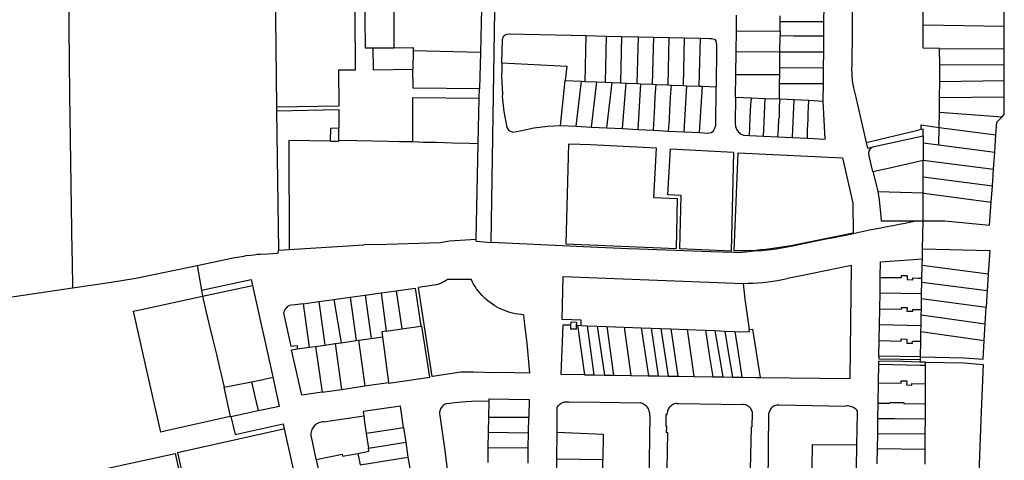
# Model space of a CAD drawing. Header units: inches. Extents: x 210911 to 224988, y 571697 to 586201.
# Tile 124 of 256: x 221156 to 221768, y 575545 to 575819. Entities that reach past the tile are written whole.
import ezdxf

# ---------------------------------------------------------------- set-up
doc = ezdxf.new("R2010")
doc.units = ezdxf.units.IN
doc.header["$MEASUREMENT"] = 0

msp = doc.modelspace()

# ---------------------------------------------------------------- linework, layer by layer
for points in [[(221449.23, 575680.268), (221453.321, 575942.661)], [(221717.53, 575863.315), (221680.651, 575878.183), (221673.475, 575873.801), (221672.524, 575872.43), (221672.568, 575871.238), (221673.432, 575867.882), (221673.968, 575864.68), (221673.879, 575858.067), (221673.292, 575789.549), (221673.208, 575788.592), (221673.589, 575780.564), (221674.339, 575776.416), (221675.319, 575772.181), (221682.302, 575742.287)], [(221186.372, 575855.554), (221187.316, 575771.932), (221188.724, 575674.426), (221188.797, 575668.747), (221189.121, 575651.988)], [(221314.816, 575856.624), (221315.914, 575764.496)], [(221315.914, 575764.496), (221354.741, 575765.22), (221354.67, 575787.488), (221365.027, 575787.481), (221364.502, 575857.188)], [(221370.395, 575857.182), (221370.874, 575801.166), (221375.635, 575801.19)], [(221388.469, 575857.391), (221388.51, 575857.399), (221388.849, 575857.461), (221391.587, 575857.399), (221394.445, 575857.277), (221438.096, 575857.34), (221439.804, 575857.052), (221440.875, 575856.516), (221442.243, 575855.502), (221443.075, 575854.192), (221443.491, 575853.001), (221443.75, 575850.919), (221443.675, 575844.087), (221442.53, 575798.213)], [(221388.469, 575857.391), (221388.748, 575801.266)], [(221717.651, 575815.38), (221717.657, 575836.185)], [(221656.008, 575817.559), (221656.075, 575826.724)], [(221768.044, 575814.693), (221768.011, 575830.577)], [(221601.62, 575811.694), (221601.74, 575821.542)], [(221628.744, 575817.558), (221628.756, 575821.072)], [(221087.828, 575816.734), (221092.56, 575796.307), (221123.349, 575653.812), (221124.1, 575650.194), (221124.738, 575647.961), (221126.241, 575645.951), (221127.723, 575644.735), (221129.23, 575644.14), (221130.561, 575643.746), (221133.016, 575643.766), (221135.9, 575644.265), (221189.121, 575651.988)], [(221628.722, 575811.581), (221628.724, 575812.077), (221628.744, 575817.558)], [(221628.744, 575817.558), (221656.008, 575817.559)], [(221655.951, 575808.624), (221656.008, 575817.559)], [(221727.908, 575800.774), (221717.655, 575800.952), (221717.651, 575815.38)], [(221717.651, 575815.38), (221768.044, 575814.693)], [(221768.079, 575800.569), (221768.044, 575814.693)], [(221455.893, 575791.929), (221456.29, 575806.291), (221456.99, 575808.345), (221457.85, 575809.272), (221458.982, 575809.648), (221460.475, 575809.918), (221508.329, 575808.805)], [(221507.548, 575780.273), (221508.329, 575808.805)], [(221508.329, 575808.805), (221520.924, 575808.512)], [(221520.275, 575779.746), (221520.924, 575808.512)], [(221520.924, 575808.512), (221530.385, 575808.292)], [(221529.875, 575779.35), (221530.385, 575808.292)], [(221530.385, 575808.292), (221540.727, 575808.052)], [(221540.001, 575778.931), (221540.727, 575808.052)], [(221540.727, 575808.052), (221550.347, 575807.828)], [(221549.572, 575778.535), (221550.347, 575807.828)], [(221550.347, 575807.828), (221559.934, 575807.605)], [(221559.257, 575778.135), (221559.934, 575807.605)], [(221559.934, 575807.605), (221569.439, 575807.384)], [(221568.741, 575777.743), (221569.439, 575807.384)], [(221569.439, 575807.384), (221579.325, 575807.154)], [(221578.571, 575777.336), (221579.325, 575807.154)], [(221579.325, 575807.154), (221584.927, 575807.024), (221586.183, 575806.951), (221587.272, 575806.848), (221588.011, 575806.553), (221588.919, 575805.561), (221589.316, 575802.891), (221589.239, 575801.421), (221589.079, 575776.902)], [(221601.463, 575798.821), (221601.62, 575811.694)], [(221601.62, 575811.694), (221628.722, 575811.581)], [(221628.654, 575798.582), (221628.736, 575808.747)], [(221628.722, 575811.581), (221628.736, 575808.747)], [(221628.736, 575808.747), (221637.317, 575808.705), (221655.951, 575808.624)], [(221655.86, 575798.586), (221655.861, 575798.731), (221655.951, 575808.624)], [(221375.635, 575801.19), (221388.498, 575801.265), (221388.748, 575801.266)], [(221375.635, 575801.19), (221375.861, 575787.589), (221400.648, 575787.81)], [(221388.748, 575801.266), (221400.793, 575801.336), (221400.771, 575799.278)], [(221727.928, 575790.699), (221727.908, 575800.774)], [(221727.908, 575800.774), (221768.079, 575800.569)], [(221768.079, 575790.796), (221768.079, 575800.569)], [(221400.771, 575799.278), (221400.648, 575787.81)], [(221442.53, 575798.213), (221400.771, 575799.278)], [(221442.53, 575798.213), (221441.968, 575775.672)], [(221601.29, 575784.621), (221601.463, 575798.821)], [(221601.463, 575798.821), (221628.654, 575798.582)], [(221628.611, 575788.708), (221628.618, 575792.265), (221628.654, 575798.582)], [(221628.654, 575798.582), (221655.86, 575798.586)], [(221655.799, 575788.848), (221655.86, 575798.586)], [(221455.893, 575791.929), (221455.816, 575786.886), (221455.741, 575783.745), (221455.798, 575779.643), (221456.18, 575772.558), (221456.118, 575771.005), (221457.203, 575761.691), (221459.003, 575751.735), (221460.223, 575749.728), (221462.684, 575748.674), (221467.168, 575749.699), (221475.785, 575751.558), (221484.499, 575752.406), (221492.364, 575752.971)], [(221455.893, 575791.929), (221496.237, 575789.827), (221495.286, 575780.78)], [(221628.603, 575784.497), (221628.611, 575788.708)], [(221628.611, 575788.708), (221655.799, 575788.848)], [(221655.681, 575779), (221655.799, 575788.848)], [(221727.928, 575790.699), (221768.079, 575790.796)], [(221727.962, 575780.311), (221727.928, 575790.699)], [(221768.078, 575780.934), (221768.079, 575790.796)], [(221441.968, 575775.672), (221400.712, 575776.057), (221400.648, 575787.81)], [(221601.119, 575770.591), (221601.29, 575784.621)], [(221601.29, 575784.621), (221628.603, 575784.497)], [(221628.49, 575778.965), (221628.603, 575784.497)], [(221492.364, 575752.971), (221495.286, 575780.78)], [(221495.286, 575780.78), (221505.342, 575780.364)], [(221502.026, 575752.47), (221505.342, 575780.364)], [(221505.342, 575780.364), (221507.548, 575780.273)], [(221507.548, 575780.273), (221514.876, 575779.97)], [(221511.655, 575751.97), (221514.876, 575779.97)], [(221514.876, 575779.97), (221520.275, 575779.746)], [(221520.275, 575779.746), (221524.428, 575779.575)], [(221521.141, 575751.477), (221524.428, 575779.575)], [(221524.428, 575779.575), (221529.875, 575779.35)], [(221529.875, 575779.35), (221533.193, 575779.212)], [(221530.934, 575750.969), (221533.193, 575779.212)], [(221533.193, 575779.212), (221540.001, 575778.931)], [(221540.001, 575778.931), (221542.272, 575778.837)], [(221540.521, 575750.471), (221542.272, 575778.837)], [(221542.272, 575778.837), (221549.572, 575778.535)], [(221549.572, 575778.535), (221551.694, 575778.447)], [(221550.166, 575749.97), (221550.904, 575764.867), (221551.195, 575771.191), (221551.694, 575778.447)], [(221551.694, 575778.447), (221559.257, 575778.135)], [(221559.257, 575778.135), (221561.312, 575778.05)], [(221559.412, 575749.49), (221559.941, 575756.336), (221560.191, 575763.09), (221560.374, 575766.032), (221560.696, 575770.591), (221561.312, 575778.05)], [(221561.312, 575778.05), (221568.741, 575777.743)], [(221568.741, 575777.743), (221570.861, 575777.655)], [(221569.145, 575748.985), (221570.861, 575777.655)], [(221570.861, 575777.655), (221578.571, 575777.336)], [(221578.571, 575777.336), (221580.509, 575777.256)], [(221578.751, 575748.486), (221580.509, 575777.256)], [(221578.751, 575748.486), (221583.825, 575748.223), (221586.148, 575748.643), (221587.457, 575749.693), (221588.295, 575751.216), (221588.923, 575752.957), (221589.079, 575776.902)], [(221580.509, 575777.256), (221589.079, 575776.902)], [(221628.296, 575769.403), (221628.49, 575778.965)], [(221628.49, 575778.965), (221645.597, 575778.987), (221655.681, 575779)], [(221655.581, 575768.097), (221655.681, 575779)], [(221727.896, 575770.321), (221727.962, 575780.311)], [(221727.962, 575780.311), (221768.078, 575780.934)], [(221768.078, 575770.651), (221768.078, 575780.934)], [(221400.466, 575742.892), (221400.607, 575770.361), (221441.847, 575769.962)], [(221441.255, 575741.682), (221441.847, 575769.962)], [(221441.847, 575769.962), (221441.968, 575775.672)], [(221601.119, 575770.591), (221600.921, 575754.356), (221600.999, 575752.271), (221601.886, 575750.204), (221602.903, 575748.846), (221603.604, 575748.287), (221604.007, 575747.717), (221606.076, 575746.935), (221609.652, 575746.757)], [(221601.119, 575770.591), (221610.925, 575770.163)], [(221609.652, 575746.757), (221609.887, 575751.705), (221610.254, 575758.318), (221610.409, 575762.171), (221610.596, 575765.852), (221610.925, 575770.163)], [(221610.925, 575770.163), (221619.562, 575769.785)], [(221618.531, 575746.315), (221619.092, 575759.454), (221619.333, 575765.519), (221619.562, 575769.785)], [(221619.562, 575769.785), (221628.296, 575769.403)], [(221727.719, 575761.274), (221727.896, 575770.321)], [(221727.896, 575770.321), (221768.078, 575770.651)], [(221766.722, 575758.387), (221768.077, 575759.785), (221768.078, 575770.651)], [(221315.914, 575764.496), (221315.945, 575761.976)], [(221627.442, 575745.872), (221627.683, 575750.88), (221627.967, 575757.358), (221628.293, 575757.711), (221628.492, 575765.061), (221628.77, 575769.384)], [(221628.296, 575769.403), (221628.77, 575769.384)], [(221628.77, 575769.384), (221637.489, 575769.11)], [(221636.402, 575745.425), (221637.489, 575769.11)], [(221637.489, 575769.11), (221646.551, 575768.603)], [(221645.714, 575744.962), (221645.793, 575750.09), (221646.106, 575756.797), (221646.261, 575760.62), (221646.34, 575764.338), (221646.551, 575768.603)], [(221645.714, 575744.962), (221656.799, 575744.426), (221655.581, 575768.097)], [(221646.551, 575768.603), (221655.581, 575768.097)], [(221315.945, 575761.976), (221354.591, 575762.8), (221354.575, 575751.373)], [(221315.945, 575761.976), (221316.994, 575675.44)], [(221727.56, 575751.751), (221727.719, 575761.274)], [(221727.719, 575761.274), (221766.722, 575758.387)], [(221762.836, 575747.057), (221763.393, 575755.019), (221766.722, 575758.387)], [(221349.457, 575743.277), (221349.662, 575751.36), (221354.575, 575751.373)], [(221354.565, 575743.799), (221354.575, 575751.373)], [(221492.364, 575752.971), (221502.026, 575752.47)], [(221502.026, 575752.47), (221511.655, 575751.97)], [(221511.655, 575751.97), (221521.141, 575751.477)], [(221521.141, 575751.477), (221530.934, 575750.969)], [(221716.451, 575750.558), (221716.326, 575753.237)], [(221716.326, 575753.237), (221727.56, 575751.751)], [(221727.32, 575740.884), (221727.56, 575751.751)], [(221727.56, 575751.751), (221762.836, 575747.057)], [(221530.934, 575750.969), (221540.521, 575750.471)], [(221540.521, 575750.471), (221550.166, 575749.97)], [(221550.166, 575749.97), (221559.412, 575749.49)], [(221559.412, 575749.49), (221569.145, 575748.985)], [(221569.145, 575748.985), (221578.751, 575748.486)], [(221609.652, 575746.757), (221618.531, 575746.315)], [(221618.531, 575746.315), (221627.442, 575745.872)], [(221627.442, 575745.872), (221636.402, 575745.425)], [(221636.402, 575745.425), (221645.714, 575744.962)], [(221682.302, 575742.287), (221713.555, 575749.857), (221716.451, 575750.558)], [(221687.237, 575739.771), (221717.63, 575746.46)], [(221716.451, 575750.558), (221717.632, 575750.844)], [(221717.63, 575746.46), (221717.628, 575742.058)], [(221717.63, 575746.46), (221717.632, 575750.844)], [(221762.092, 575736.338), (221762.836, 575747.057)], [(221349.457, 575743.277), (221323.451, 575743.628), (221323.742, 575675.857)], [(221349.457, 575743.277), (221354.581, 575743.208), (221354.565, 575743.799)], [(221354.565, 575743.799), (221365.756, 575743.668), (221385.34, 575743.172), (221392.364, 575742.927), (221399.805, 575742.919), (221400.466, 575742.892)], [(221400.466, 575742.892), (221407.127, 575742.614), (221415.342, 575742.487), (221425.163, 575742.179), (221435.818, 575741.871), (221441.255, 575741.682)], [(221440.013, 575682.233), (221441.255, 575741.682)], [(221565.02, 575707.44), (221550.36, 575708.02), (221552.04, 575738.74), (221510.95, 575740.89), (221504.56, 575741.2), (221497.38, 575741.25), (221495.66, 575679.34), (221564.29, 575676.41), (221565.02, 575707.44)], [(221682.302, 575742.287), (221683.102, 575738.862), (221687.237, 575739.771)], [(221686.47, 575724.377), (221684.174, 575734.115), (221683.923, 575735.74), (221684.098, 575737.143), (221684.883, 575738.484), (221685.993, 575739.456), (221687.237, 575739.771)], [(221717.628, 575742.058), (221717.651, 575731.466)], [(221717.628, 575742.058), (221727.32, 575740.884)], [(221727.32, 575740.884), (221762.092, 575736.338)], [(221567.23, 575709.46), (221558.98, 575709.77), (221560.65, 575738.35), (221599.71, 575736.27), (221598.37, 575674.93), (221566.43, 575676.33), (221567.23, 575709.46)], [(221674.04, 575704.734), (221674.166, 575686.104), (221635.503, 575678.256), (221621.659, 575676.182), (221619.735, 575675.931), (221616.584, 575675.595), (221613.683, 575675.303), (221607.973, 575675.162), (221600.282, 575675.103), (221602.801, 575735.919), (221667.64, 575732.861), (221674.04, 575704.734)], [(221761.359, 575725.771), (221762.092, 575736.338)], [(221686.47, 575724.377), (221696.881, 575726.661), (221717.651, 575731.466)], [(221717.622, 575720.993), (221717.651, 575731.466)], [(221717.651, 575731.466), (221761.359, 575725.771)], [(221686.47, 575724.377), (221688.775, 575714.599), (221689.29, 575712.936), (221689.433, 575711.935)], [(221717.619, 575711.006), (221717.622, 575720.993)], [(221717.622, 575720.993), (221760.648, 575715.521)], [(221760.648, 575715.521), (221761.359, 575725.771)], [(221759.941, 575705.332), (221760.648, 575715.521)], [(221689.433, 575711.935), (221717.619, 575711.006)], [(221689.433, 575711.935), (221689.612, 575710.681), (221690.283, 575706.733), (221690.59, 575704.561), (221691.192, 575698.63), (221691.647, 575693.743), (221714.442, 575693.694)], [(221717.613, 575693.687), (221717.619, 575711.006)], [(221717.619, 575711.006), (221717.992, 575710.802), (221759.941, 575705.332)], [(221717.613, 575693.687), (221731.202, 575693.657), (221758.953, 575691.094), (221759.941, 575705.332)], [(221714.442, 575693.694), (221709.239, 575692.67), (221706.478, 575692.06), (221702.824, 575691.422), (221698.999, 575690.54), (221695.13, 575689.907), (221690.391, 575688.866), (221684.328, 575687.807), (221676.883, 575686.336), (221673.287, 575685.366), (221668.401, 575684.428), (221665.128, 575683.814), (221662.07, 575683.194), (221658.396, 575682.424), (221650.169, 575680.774), (221645.464, 575679.781), (221643.319, 575679.321), (221637.701, 575678.169), (221626.24, 575676.169), (221617.399, 575675.096), (221612.495, 575674.753), (221607.571, 575674.279), (221603.014, 575673.911), (221600.055, 575673.951), (221585.693, 575674.353), (221541.113, 575676.027), (221534.638, 575676.351), (221515.471, 575677.07), (221449.23, 575680.268)], [(221714.442, 575693.694), (221717.613, 575693.687)], [(221717.279, 575676.266), (221717.613, 575693.687)], [(221323.742, 575675.857), (221370.036, 575678.72), (221370.275, 575678.957), (221384.377, 575679.231), (221417.48, 575680.292)], [(221417.48, 575680.292), (221423.322, 575681.28), (221440.013, 575682.233)], [(221439.983, 575680.97), (221440.013, 575682.233)], [(221439.983, 575680.97), (221449.23, 575680.268)], [(221266.547, 575665.971), (221287.896, 575670.59), (221288.969, 575670.699), (221295.645, 575671.826), (221297.076, 575672.17), (221299.876, 575672.441), (221301.961, 575672.659), (221303.809, 575672.939), (221305.951, 575672.919), (221310.299, 575673.294), (221316.848, 575673.589), (221316.994, 575675.44)], [(221316.994, 575675.44), (221323.742, 575675.857)], [(221717.16, 575670.039), (221717.279, 575676.266)], [(221717.279, 575676.266), (221758.99, 575675.2), (221758.04, 575660.604)], [(221189.121, 575651.988), (221211.893, 575655.472), (221228.42, 575658.143), (221266.547, 575665.971)], [(221266.547, 575665.971), (221269.17, 575650.601)], [(221616.408, 575596.384), (221672.37, 575595.74), (221673.23, 575665.91), (221640.84, 575659.29), (221633.22, 575657.8)], [(221690.97, 575658.539), (221691.101, 575668.296), (221717.16, 575670.039)], [(221716.918, 575658.102), (221717.077, 575665.934)], [(221717.077, 575665.934), (221717.16, 575670.039)], [(221758.04, 575660.604), (221717.077, 575665.934)], [(221690.97, 575658.539), (221704.24, 575658.501), (221704.265, 575659.749), (221707.719, 575659.682), (221707.694, 575657.182), (221711.221, 575657.113), (221711.243, 575658.252), (221714.566, 575658.17), (221716.918, 575658.102)], [(221758.04, 575660.604), (221757.37, 575650.32)], [(221269.17, 575650.601), (221300.07, 575657.182), (221300.9, 575653.465)], [(221269.969, 575646.834), (221300.9, 575653.465)], [(221300.9, 575653.465), (221313.581, 575596.688), (221313.878, 575596.569)], [(221415.028, 575653.948), (221404.098, 575652.287)], [(221422.184, 575657.396), (221421.263, 575656.718), (221420.302, 575656.099), (221419.304, 575655.54), (221418.274, 575655.044), (221417.215, 575654.612), (221416.132, 575654.246), (221415.028, 575653.948)], [(221422.184, 575657.396), (221436.741, 575657.493)], [(221469.363, 575635.354), (221467.642, 575635.487), (221465.93, 575635.698), (221464.228, 575635.986), (221462.541, 575636.35), (221460.873, 575636.79), (221459.226, 575637.305), (221457.603, 575637.893), (221456.009, 575638.554), (221454.447, 575639.287), (221452.919, 575640.089), (221451.429, 575640.959), (221449.979, 575641.896), (221448.574, 575642.897), (221447.215, 575643.96), (221445.905, 575645.084), (221444.647, 575646.266), (221443.444, 575647.503), (221442.298, 575648.793), (221441.211, 575650.133), (221440.186, 575651.521), (221439.225, 575652.955), (221438.329, 575654.429), (221437.5, 575655.943), (221436.741, 575657.493)], [(221505.085, 575628.695), (221505.11, 575632.03), (221493.39, 575632.47), (221493.97, 575659.17), (221605.83, 575654.82)], [(221605.83, 575654.82), (221608.895, 575654.885), (221611.959, 575655.017), (221615.018, 575655.215), (221618.073, 575655.48), (221621.121, 575655.812), (221624.161, 575656.21), (221627.192, 575656.674), (221630.212, 575657.204), (221633.22, 575657.8)], [(221605.83, 575654.82), (221606.883, 575644.957)], [(221690.863, 575648.96), (221690.97, 575658.539)], [(221716.726, 575648.579), (221716.869, 575655.667)], [(221716.869, 575655.667), (221716.918, 575658.102)], [(221716.869, 575655.667), (221757.37, 575650.32)], [(221269.17, 575650.601), (221269.969, 575646.834)], [(221361.52, 575646.22), (221370.873, 575647.515)], [(221370.873, 575647.515), (221380.845, 575648.897)], [(221370.873, 575647.515), (221374.67, 575620.608)], [(221380.845, 575648.897), (221390.306, 575650.207)], [(221380.845, 575648.897), (221383.979, 575625.096)], [(221390.306, 575650.207), (221402.094, 575651.84), (221405.523, 575628.264)], [(221390.306, 575650.207), (221393.639, 575626.517)], [(221471.311, 575617.66), (221473.027, 575599.037), (221454.423, 575599.407), (221451.985, 575599.343), (221438.349, 575599.684), (221432.557, 575599.717), (221430.309, 575599.637), (221412.701, 575596.944), (221412.677, 575596.92), (221404.098, 575652.287)], [(221690.702, 575638.958), (221690.863, 575648.96)], [(221690.863, 575648.96), (221716.726, 575648.579)], [(221716.663, 575645.475), (221716.726, 575648.579)], [(221757.37, 575650.32), (221756.705, 575640.1)], [(221226.758, 575637.621), (221231.973, 575638.602), (221269.969, 575646.834)], [(221269.969, 575646.834), (221272.041, 575637.734), (221274.054, 575629.006), (221276.237, 575619.741), (221278.488, 575610.738), (221280.475, 575602.384), (221281.426, 575598.262), (221283.339, 575590.405)], [(221332.375, 575642.183), (221327.436, 575641.499), (221325.234, 575641.263), (221323.983, 575641.085), (221322.733, 575640.432), (221321.779, 575639.54), (221321.064, 575638.707), (221320.527, 575637.339), (221320.288, 575636.565), (221320.347, 575635.434), (221324.851, 575615.785), (221328.601, 575616.258), (221328.778, 575614.115)], [(221332.375, 575642.183), (221342.078, 575643.527)], [(221332.375, 575642.183), (221336.179, 575615.162)], [(221342.078, 575643.527), (221351.458, 575644.826)], [(221342.078, 575643.527), (221345.837, 575616.529)], [(221351.458, 575644.826), (221361.52, 575646.22)], [(221351.458, 575644.826), (221355.971, 575617.962)], [(221361.52, 575646.22), (221365.312, 575619.284)], [(221606.883, 575644.957), (221609.618, 575626.161)], [(221716.523, 575638.523), (221716.663, 575645.475)], [(221716.663, 575645.475), (221756.705, 575640.1)], [(221226.758, 575637.621), (221234.407, 575603.36), (221243.722, 575562.397)], [(221469.363, 575635.354), (221470.037, 575629.063), (221471.311, 575617.66)], [(221690.527, 575629.224), (221690.702, 575638.958)], [(221690.702, 575638.958), (221704.102, 575638.739), (221704.102, 575639.892), (221707.688, 575639.893), (221707.566, 575637.542), (221711.155, 575637.543), (221711.155, 575638.708), (221716.523, 575638.523)], [(221716.325, 575628.761), (221716.457, 575635.271)], [(221716.457, 575635.271), (221716.523, 575638.523)], [(221716.457, 575635.271), (221756.254, 575629.785)], [(221756.254, 575629.785), (221756.705, 575640.1)], [(221507.286, 575598.102), (221492.786, 575598.337), (221494.021, 575629.147), (221498.831, 575629.033)], [(221502.129, 575628.81), (221502.05, 575626.319), (221498.748, 575626.423), (221498.831, 575629.033)], [(221498.831, 575629.033), (221498.878, 575630.949), (221502.193, 575630.843), (221502.129, 575628.81)], [(221690.347, 575619.264), (221690.527, 575629.224)], [(221690.527, 575629.224), (221716.325, 575628.761)], [(221755.63, 575619.404), (221756.254, 575629.785)], [(221383.979, 575625.096), (221381.321, 575624.706), (221381.77, 575621.583)], [(221383.979, 575625.096), (221393.639, 575626.517)], [(221385.486, 575593.342), (221385.567, 575592.774), (221411.1, 575596.58), (221406.087, 575628.347), (221405.523, 575628.264)], [(221393.639, 575626.517), (221405.523, 575628.264)], [(221502.129, 575628.81), (221502.795, 575628.784)], [(221502.795, 575628.784), (221507.286, 575598.102)], [(221502.795, 575628.784), (221505.085, 575628.695)], [(221505.085, 575628.695), (221508.831, 575628.55)], [(221508.831, 575628.55), (221515.171, 575628.305)], [(221508.831, 575628.55), (221513.121, 575598.01)], [(221515.171, 575628.305), (221521.085, 575628.076)], [(221515.171, 575628.305), (221519.606, 575597.909)], [(221521.085, 575628.076), (221531.89, 575627.658)], [(221521.085, 575628.076), (221525.261, 575597.82)], [(221531.89, 575627.658), (221542.362, 575627.252)], [(221531.89, 575627.658), (221536.034, 575597.651)], [(221542.362, 575627.252), (221548.668, 575627.008)], [(221542.362, 575627.252), (221546.926, 575597.48)], [(221548.668, 575627.008), (221554.559, 575626.78)], [(221548.668, 575627.008), (221552.997, 575597.385)], [(221554.559, 575626.78), (221560.926, 575626.533)], [(221554.559, 575626.78), (221559.187, 575597.288)], [(221560.926, 575626.533), (221571.044, 575626.142)], [(221560.926, 575626.533), (221565.198, 575597.194)], [(221571.044, 575626.142), (221582.489, 575625.698)], [(221571.044, 575626.142), (221573.764, 575607.349), (221575.257, 575597.036)], [(221582.489, 575625.698), (221588.114, 575625.48)], [(221582.489, 575625.698), (221584.982, 575609.13), (221586.964, 575596.853)], [(221588.114, 575625.48), (221594.45, 575625.235)], [(221588.114, 575625.48), (221590.939, 575610.076), (221593.092, 575596.757)], [(221594.45, 575625.235), (221594.489, 575625.234), (221600.617, 575624.997)], [(221594.45, 575625.235), (221596.797, 575611.007), (221599.124, 575596.662)], [(221600.617, 575624.997), (221609.839, 575624.64), (221609.618, 575626.161)], [(221600.617, 575624.997), (221602.796, 575611.96), (221605.016, 575596.57)], [(221609.618, 575626.161), (221611.684, 575626.485), (221616.408, 575596.384)], [(221716.128, 575618.997), (221716.247, 575624.911)], [(221716.247, 575624.911), (221716.325, 575628.761)], [(221716.247, 575624.911), (221755.63, 575619.404)], [(221345.837, 575616.529), (221352.225, 575617.432)], [(221352.225, 575617.432), (221355.971, 575617.962)], [(221352.225, 575617.432), (221356.18, 575589.005)], [(221355.971, 575617.962), (221365.312, 575619.284)], [(221365.312, 575619.284), (221366.762, 575619.489)], [(221366.762, 575619.489), (221374.67, 575620.608)], [(221366.762, 575619.489), (221370.779, 575591.165)], [(221374.67, 575620.608), (221381.77, 575621.583)], [(221381.77, 575621.583), (221385.486, 575593.342)], [(221690.172, 575609.583), (221690.347, 575619.264)], [(221690.347, 575619.264), (221703.964, 575619.035), (221703.97, 575620.298), (221707.488, 575620.282), (221707.425, 575617.693), (221711.071, 575617.677), (221711.076, 575619.003), (221716.128, 575618.997)], [(221715.929, 575609.169), (221743.176, 575608.635), (221754.975, 575607.759), (221755.63, 575619.404)], [(221715.929, 575609.169), (221716.128, 575618.997)], [(221344.154, 575587.226), (221331.547, 575585.36), (221325.087, 575613.642), (221328.778, 575614.115)], [(221328.778, 575614.115), (221336.179, 575615.162)], [(221336.179, 575615.162), (221339.981, 575615.7)], [(221339.981, 575615.7), (221345.837, 575616.529)], [(221339.981, 575615.7), (221344.154, 575587.226)], [(221689.885, 575593.694), (221690.082, 575604.633)], [(221690.082, 575604.633), (221690.114, 575606.42)], [(221690.082, 575604.633), (221715.851, 575604.07)], [(221715.879, 575605.895), (221705.298, 575606.215), (221690.114, 575606.42)], [(221690.172, 575609.583), (221690.143, 575607.977)], [(221690.143, 575607.977), (221703.887, 575607.776), (221715.906, 575607.639)], [(221715.929, 575609.169), (221690.172, 575609.583)], [(221715.879, 575605.895), (221715.906, 575607.639)], [(221719.154, 575605.796), (221715.879, 575605.895)], [(221715.906, 575607.639), (221715.929, 575609.169)], [(221719.154, 575605.796), (221742.93, 575605.52), (221754.84, 575604.52), (221753.73, 575574.96), (221753.72, 575575.26), (221752.05, 575531.24), (221755.75, 575486.06), (221718.67, 575487.047), (221718.673, 575487.701)], [(221719.147, 575603.946), (221719.154, 575605.796)], [(221715.851, 575604.07), (221719.147, 575603.946)], [(221719.1, 575592.505), (221719.147, 575603.946)], [(221283.339, 575590.405), (221289.79, 575591.618), (221300.337, 575593.749)], [(221300.337, 575593.749), (221306.427, 575594.981), (221309.062, 575595.549), (221313.878, 575596.569)], [(221300.337, 575593.749), (221303.3, 575581.091), (221304.531, 575575.833)], [(221304.531, 575575.833), (221317.729, 575578.647), (221313.878, 575596.569)], [(221370.779, 575591.165), (221385.486, 575593.342)], [(221507.286, 575598.102), (221513.121, 575598.01)], [(221513.121, 575598.01), (221519.606, 575597.909)], [(221519.606, 575597.909), (221525.261, 575597.82)], [(221525.261, 575597.82), (221536.034, 575597.651)], [(221536.034, 575597.651), (221546.926, 575597.48)], [(221546.926, 575597.48), (221552.997, 575597.385)], [(221552.997, 575597.385), (221559.187, 575597.288)], [(221559.187, 575597.288), (221565.198, 575597.194)], [(221565.198, 575597.194), (221575.257, 575597.036)], [(221575.257, 575597.036), (221586.964, 575596.853)], [(221586.964, 575596.853), (221593.092, 575596.757)], [(221593.092, 575596.757), (221599.124, 575596.662)], [(221599.124, 575596.662), (221605.016, 575596.57)], [(221605.016, 575596.57), (221614.16, 575596.41)], [(221614.16, 575596.41), (221616.408, 575596.384)], [(221689.644, 575580.453), (221689.872, 575592.984)], [(221689.872, 575592.984), (221703.903, 575592.813), (221703.941, 575594.329), (221707.46, 575594.241), (221707.338, 575591.741), (221710.633, 575591.658), (221710.658, 575592.657), (221719.1, 575592.505)], [(221689.872, 575592.984), (221689.885, 575593.694)], [(221719.05, 575580.064), (221719.1, 575592.505)], [(221283.041, 575590.349), (221283.339, 575590.405)], [(221283.041, 575590.349), (221286.97, 575572.08)], [(221344.154, 575587.226), (221356.18, 575589.005)], [(221356.18, 575589.005), (221370.779, 575591.165)], [(221421.94, 575580.26), (221421.278, 575580.057), (221420.642, 575579.782), (221420.041, 575579.439), (221419.481, 575579.031), (221418.97, 575578.564), (221418.514, 575578.043), (221418.118, 575577.475), (221417.787, 575576.866), (221417.526, 575576.225), (221417.337, 575575.559), (221417.223, 575574.876), (221417.186, 575574.184), (221417.225, 575573.493), (221417.34, 575572.81)], [(221421.94, 575580.26), (221426.66, 575580.88), (221433.66, 575581.52), (221440.43, 575581.83), (221447.901, 575581.766)], [(221447.748, 575571.758), (221447.901, 575581.766)], [(221447.901, 575581.766), (221447.92, 575583.04), (221472.905, 575582.807), (221472.659, 575571.735)], [(221490.202, 575562.344), (221490.296, 575578.005), (221490.556, 575578.381), (221491.012, 575578.957), (221491.258, 575579.23), (221491.614, 575579.576), (221491.927, 575579.83), (221492.621, 575580.314), (221492.99, 575580.507), (221493.213, 575580.614), (221493.949, 575580.916), (221494.213, 575580.989), (221494.675, 575581.102), (221495.035, 575581.165), (221495.305, 575581.204), (221495.754, 575581.231), (221496.337, 575581.238), (221497.41, 575581.19), (221516.85, 575580.96), (221541.9, 575580.56)], [(221547.79, 575572.71), (221547.823, 575573.427), (221547.785, 575574.143), (221547.677, 575574.852), (221547.499, 575575.548), (221547.254, 575576.222), (221546.944, 575576.869), (221546.572, 575577.483), (221546.142, 575578.056), (221545.657, 575578.585), (221545.122, 575579.064), (221544.543, 575579.487), (221543.925, 575579.852), (221543.275, 575580.154), (221542.597, 575580.391), (221541.9, 575580.56)], [(221564.585, 575580.239), (221563.899, 575580.145), (221563.227, 575579.981), (221562.575, 575579.746), (221561.952, 575579.445), (221561.364, 575579.08), (221560.817, 575578.655), (221560.317, 575578.175), (221559.871, 575577.646), (221559.483, 575577.073), (221559.156, 575576.462), (221558.896, 575575.821), (221558.704, 575575.156), (221558.583, 575574.474)], [(221564.585, 575580.239), (221565.893, 575580.218), (221605.459, 575579.581)], [(221689.534, 575570.928), (221689.644, 575580.453)], [(221689.644, 575580.453), (221696.951, 575580.356)], [(221696.956, 575580.896), (221696.951, 575580.356)], [(221696.956, 575580.896), (221705.677, 575580.781)], [(221705.677, 575580.781), (221705.67, 575580.241)], [(221705.67, 575580.241), (221719.05, 575580.064)], [(221719.011, 575570.659), (221719.05, 575580.064)], [(221287.562, 575572.212), (221297.081, 575574.245), (221304.531, 575575.833)], [(221394.784, 575565.396), (221392.912, 575578.571), (221369.634, 575575.321), (221370.051, 575572.509)], [(221557.84, 575532.62), (221557.9, 575538.91), (221558.62, 575538.95), (221559.08, 575562.12), (221558.197, 575562.091), (221558.298, 575565.892), (221557.88, 575565.9), (221558, 575573.44), (221558.537, 575573.431), (221558.533, 575573.62), (221558.583, 575574.474)], [(221611.547, 575574.716), (221611.385, 575575.346), (221611.156, 575575.956), (221610.863, 575576.537), (221610.51, 575577.083), (221610.1, 575577.589), (221609.638, 575578.047), (221609.129, 575578.453), (221608.58, 575578.803), (221607.997, 575579.091), (221607.386, 575579.316), (221606.754, 575579.473), (221606.11, 575579.562), (221605.459, 575579.581)], [(221610.98, 575532.99), (221611.14, 575538.63), (221610.47, 575539.32), (221610.97, 575565.52), (221611.46, 575565.708), (221611.547, 575574.716)], [(221620.977, 575486.075), (221621.81, 575574.29)], [(221627.95, 575579.3), (221627.289, 575579.272), (221626.636, 575579.173), (221625.996, 575579.005), (221625.378, 575578.77), (221624.789, 575578.47), (221624.235, 575578.109), (221623.722, 575577.691), (221623.257, 575577.221), (221622.845, 575576.703), (221622.491, 575576.145), (221622.198, 575575.552), (221621.97, 575574.932), (221621.81, 575574.29)], [(221627.95, 575579.3), (221669.43, 575578.64)], [(221676.933, 575575.538), (221676.425, 575576.116), (221675.865, 575576.645), (221675.26, 575577.121), (221674.614, 575577.54), (221673.932, 575577.898), (221673.221, 575578.192), (221672.486, 575578.42), (221671.732, 575578.58), (221670.968, 575578.67), (221670.198, 575578.69), (221669.43, 575578.64)], [(221676.541, 575554.548), (221676.914, 575574.518), (221676.933, 575575.538)], [(221286.97, 575572.08), (221250.956, 575564.047), (221243.722, 575562.397)], [(221287.562, 575572.212), (221286.97, 575572.08)], [(221287.562, 575572.212), (221290.176, 575560.912), (221319.935, 575567.522), (221320.64, 575564.387)], [(221345.11, 575568.82), (221344.339, 575568.783), (221343.575, 575568.671), (221342.825, 575568.485), (221342.098, 575568.227), (221341.398, 575567.899), (221340.735, 575567.505), (221340.112, 575567.048), (221339.537, 575566.533), (221339.015, 575565.964), (221338.551, 575565.347), (221338.149, 575564.687), (221337.814, 575563.992), (221337.547, 575563.267), (221337.353, 575562.52), (221337.232, 575561.757), (221337.186, 575560.987), (221337.216, 575560.215), (221337.32, 575559.45)], [(221345.11, 575568.82), (221370.051, 575572.509)], [(221370.051, 575572.509), (221370.632, 575568.592), (221371.573, 575561.824)], [(221417.34, 575572.81), (221420.24, 575552.54), (221421.61, 575541.13), (221422.08, 575534.72), (221422.33, 575527.81), (221422.27, 575508.02), (221421.95, 575474.68)], [(221447.605, 575562.354), (221447.748, 575571.758)], [(221447.748, 575571.758), (221472.659, 575571.735)], [(221472.46, 575562.028), (221472.659, 575571.735)], [(221547.79, 575572.71), (221546.72, 575502.55), (221545.93, 575448.33), (221517.139, 575448.46), (221517.165, 575450.293)], [(221689.413, 575561.594), (221689.534, 575570.928)], [(221689.534, 575570.928), (221693.471, 575570.875), (221698.103, 575570.844), (221700.137, 575570.823), (221702.017, 575570.788), (221705.108, 575570.804), (221719.011, 575570.659)], [(221718.973, 575561.372), (221719.011, 575570.659)], [(221320.157, 575564.28), (221254.34, 575549.66), (221259.01, 575528.71), (221259.67, 575528.83), (221268.65, 575492.39), (221330.56, 575506.08)], [(221320.64, 575564.387), (221320.157, 575564.28)], [(221320.64, 575564.387), (221329.818, 575523.755), (221333.625, 575507.461)], [(221371.573, 575561.824), (221377.464, 575562.71), (221394.784, 575565.396)], [(221371.573, 575561.824), (221371.613, 575561.663), (221373.029, 575552.424)], [(221394.784, 575565.396), (221396.161, 575556.11)], [(221447.459, 575552.83), (221447.605, 575562.354)], [(221447.605, 575562.354), (221472.46, 575562.028)], [(221472.316, 575552.654), (221472.46, 575562.028)], [(221490.054, 575545.841), (221490.202, 575562.344)], [(221490.202, 575562.344), (221518.914, 575561.24), (221518.651, 575545.349)], [(221337.32, 575559.45), (221340.37, 575545.57), (221340.397, 575545.447)], [(221373.029, 575552.424), (221396.161, 575556.11)], [(221396.161, 575556.11), (221397.523, 575546.966)], [(221689.254, 575552.247), (221689.413, 575561.594)], [(221689.413, 575561.594), (221718.973, 575561.372)], [(221718.935, 575551.846), (221718.973, 575561.372)], [(221366.322, 575549.22), (221373.31, 575550.525), (221373.029, 575552.424)], [(221447.318, 575543.546), (221447.459, 575552.83)], [(221447.459, 575552.83), (221472.316, 575552.654)], [(221472.173, 575543.258), (221472.316, 575552.654)], [(221648.592, 575540.322), (221648.807, 575554.731), (221676.541, 575554.548)], [(221676.269, 575539.83), (221676.541, 575554.548)], [(221689.174, 575542.733), (221689.254, 575552.247)], [(221689.254, 575552.247), (221718.935, 575551.846)], [(221718.896, 575542.441), (221718.935, 575551.846)], [(221189.03, 575535.21), (221252.83, 575549.26), (221257.54, 575528.36), (221256.7, 575528.17), (221265.65, 575491.73), (221203.45, 575477.88)], [(221340.397, 575545.447), (221356.571, 575548.844), (221356.831, 575547.467), (221366.322, 575549.22)], [(221340.397, 575545.447), (221342.433, 575536.624)], [(221366.322, 575549.22), (221367.86, 575542.116)], [(221367.86, 575542.116), (221397.523, 575546.966)], [(221397.523, 575546.966), (221399.056, 575537.702)], [(221489.834, 575529.954), (221490.054, 575545.841)], [(221490.054, 575545.841), (221518.651, 575545.349)], [(221518.39, 575529.521), (221518.651, 575545.349)]]:
    msp.add_lwpolyline(points)

doc.saveas('drawing.dxf')
